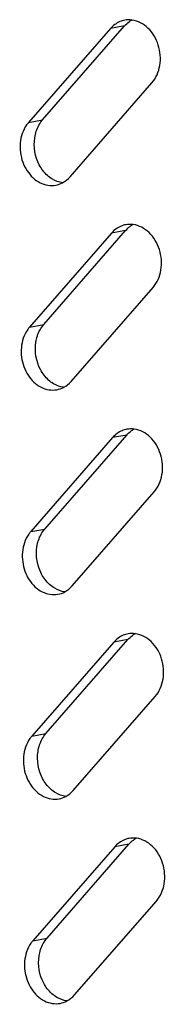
# Model space of a CAD drawing. Header units: millimetres. Extents: x 818 to 1412, y 141 to 561.
# Tile 69 of 86: x 1323.27 to 1324.79, y 270.83 to 281.06. Entities that reach past the tile are written whole.
import ezdxf

# ---------------------------------------------------------------- set-up
doc = ezdxf.new("R2010")
doc.units = ezdxf.units.MM
doc.header["$LTSCALE"] = 61.468
doc.layers.add('00_37_DXF_CONTINUOUS_LINE', color=7, linetype='CONTINUOUS')

msp = doc.modelspace()

# ---------------------------------------------------------------- linework, layer by layer
at = {"layer": '00_37_DXF_CONTINUOUS_LINE', "color": 7, "linetype": 'Continuous'}
for p, q in [((1324.2177, 280.9666), (1323.3653, 279.9908)), ((1323.5123, 280.0177), (1324.3647, 280.9935)), ((1323.7971, 279.427), (1324.6495, 280.4028)), ((1324.2291, 278.8421), (1323.3767, 277.8663)), ((1323.5236, 277.8931), (1324.376, 278.869)), ((1323.8085, 277.3024), (1324.6609, 278.2782)), ((1323.535, 275.7686), (1324.3874, 276.7444)), ((1324.2405, 276.7175), (1323.3881, 275.7417)), ((1323.8199, 275.1778), (1324.6723, 276.1537)), ((1324.2519, 274.593), (1323.3995, 273.6172)), ((1323.5464, 273.644), (1324.3988, 274.6199)), ((1323.8313, 273.0533), (1324.6837, 274.0291)), ((1324.2633, 272.4684), (1323.4109, 271.4926)), ((1323.5578, 271.5195), (1324.4102, 272.4953)), ((1323.8427, 270.9287), (1324.6951, 271.9046))]:
    msp.add_line(p, q, dxfattribs=at)
at = {"layer": '00_37_DXF_CONTINUOUS_LINE', "color": 9, "linetype": 'Continuous'}
for p, q in [((1324.3647, 280.9935), (1324.2177, 280.9666)), ((1323.3653, 279.9908), (1323.5123, 280.0177)), ((1324.376, 278.869), (1324.2291, 278.8421)), ((1323.3767, 277.8663), (1323.5236, 277.8931)), ((1324.3874, 276.7444), (1324.2405, 276.7175)), ((1323.3881, 275.7417), (1323.535, 275.7686)), ((1324.3988, 274.6199), (1324.2519, 274.593)), ((1323.3995, 273.6172), (1323.5464, 273.644)), ((1324.4102, 272.4953), (1324.2633, 272.4684)), ((1323.4109, 271.4926), (1323.5578, 271.5195))]:
    msp.add_line(p, q, dxfattribs=at)
at = {"layer": '00_37_DXF_CONTINUOUS_LINE', "color": 7, "linetype": 'Continuous'}
for centre, radius, start, end in [((1324.4098, 280.815), 0.2425, 100.3442, 112.53238), ((1324.566, 280.8238), 0.2628, 118.01184, 125.94505), ((1324.4212, 278.6905), 0.2425, 100.3442, 112.53238), ((1324.5774, 278.6993), 0.2628, 118.01184, 125.94505), ((1324.4326, 276.5659), 0.2425, 100.3442, 112.53238), ((1324.5888, 276.5747), 0.2628, 118.01184, 125.94505), ((1324.444, 274.4414), 0.2425, 100.3442, 112.53238), ((1324.6002, 274.4502), 0.2628, 118.01184, 125.94505), ((1324.4554, 272.3168), 0.2425, 100.3442, 112.53238), ((1324.6116, 272.3256), 0.2628, 118.01184, 125.94505)]:
    msp.add_arc(centre, radius, start, end, dxfattribs=at)
for points in [[(1324.3169, 281.039), (1324.2791, 281.0233), (1324.2446, 280.9975), (1324.2177, 280.9666)], [(1324.3647, 280.9935), (1324.3787, 281.0095), (1324.3945, 281.0241), (1324.4117, 281.0366)], [(1324.4433, 281.0552), (1324.4178, 281.0587), (1324.3915, 281.0582), (1324.3663, 281.0536)], [(1323.4738, 279.9628), (1323.4847, 279.9823), (1323.4976, 280.0009), (1323.5123, 280.0177)], [(1323.4299, 279.8326), (1323.4369, 279.8779), (1323.4515, 279.9228), (1323.4738, 279.9628)], [(1323.4778, 279.5502), (1323.4331, 279.6345), (1323.4154, 279.7382), (1323.4299, 279.8326)], [(1323.5623, 279.4406), (1323.528, 279.4714), (1323.4994, 279.5094), (1323.4778, 279.5502)], [(1323.6149, 279.4019), (1323.5962, 279.413), (1323.5785, 279.4261), (1323.5623, 279.4406)], [(1323.7187, 279.3652), (1323.6823, 279.3701), (1323.6465, 279.3833), (1323.6149, 279.4019)], [(1323.7194, 279.3647), (1323.7487, 279.3803), (1323.7753, 279.4019), (1323.7971, 279.427)], [(1323.6486, 279.34), (1323.6732, 279.3445), (1323.6973, 279.3529), (1323.7194, 279.3647)], [(1324.3283, 278.9145), (1324.2905, 278.8988), (1324.256, 278.8729), (1324.2291, 278.8421)], [(1324.376, 278.869), (1324.39, 278.885), (1324.4059, 278.8996), (1324.4231, 278.9121)], [(1324.4547, 278.9307), (1324.4292, 278.9342), (1324.4029, 278.9337), (1324.3777, 278.9291)], [(1323.4852, 277.8383), (1323.4961, 277.8578), (1323.509, 277.8763), (1323.5236, 277.8931)], [(1323.4413, 277.7081), (1323.4483, 277.7533), (1323.4629, 277.7983), (1323.4852, 277.8383)], [(1323.4892, 277.4256), (1323.4445, 277.51), (1323.4268, 277.6137), (1323.4413, 277.7081)], [(1323.5737, 277.3161), (1323.5394, 277.3469), (1323.5108, 277.3849), (1323.4892, 277.4256)], [(1323.6263, 277.2774), (1323.6075, 277.2884), (1323.5899, 277.3015), (1323.5737, 277.3161)], [(1323.7301, 277.2406), (1323.6937, 277.2456), (1323.6579, 277.2587), (1323.6263, 277.2774)], [(1323.7308, 277.2401), (1323.7601, 277.2557), (1323.7867, 277.2774), (1323.8085, 277.3024)], [(1323.66, 277.2154), (1323.6845, 277.2199), (1323.7087, 277.2284), (1323.7308, 277.2401)], [(1324.3397, 276.7899), (1324.3019, 276.7742), (1324.2674, 276.7484), (1324.2405, 276.7175)], [(1324.3874, 276.7444), (1324.4014, 276.7604), (1324.4173, 276.775), (1324.4345, 276.7875)], [(1324.466, 276.8061), (1324.4406, 276.8096), (1324.4143, 276.8091), (1324.3891, 276.8045)], [(1323.4966, 275.7137), (1323.5075, 275.7332), (1323.5203, 275.7518), (1323.535, 275.7686)], [(1323.4527, 275.5835), (1323.4597, 275.6288), (1323.4743, 275.6737), (1323.4966, 275.7137)], [(1323.5006, 275.3011), (1323.4559, 275.3854), (1323.4382, 275.4891), (1323.4527, 275.5835)], [(1323.5851, 275.1915), (1323.5507, 275.2223), (1323.5221, 275.2603), (1323.5006, 275.3011)], [(1323.6377, 275.1528), (1323.6189, 275.1639), (1323.6013, 275.177), (1323.5851, 275.1915)], [(1323.7415, 275.1161), (1323.7051, 275.121), (1323.6693, 275.1342), (1323.6377, 275.1528)], [(1323.6713, 275.0909), (1323.6959, 275.0954), (1323.7201, 275.1038), (1323.7421, 275.1156)], [(1323.7421, 275.1156), (1323.7715, 275.1312), (1323.7981, 275.1528), (1323.8199, 275.1778)], [(1324.3511, 274.6654), (1324.3132, 274.6497), (1324.2788, 274.6238), (1324.2519, 274.593)], [(1324.3988, 274.6199), (1324.4128, 274.6359), (1324.4287, 274.6505), (1324.4459, 274.663)], [(1324.4774, 274.6816), (1324.452, 274.6851), (1324.4257, 274.6846), (1324.4004, 274.68)], [(1323.4641, 273.459), (1323.4711, 273.5042), (1323.4857, 273.5492), (1323.508, 273.5892)], [(1323.508, 273.5892), (1323.5189, 273.6087), (1323.5317, 273.6272), (1323.5464, 273.644)], [(1323.5119, 273.1765), (1323.4672, 273.2609), (1323.4496, 273.3646), (1323.4641, 273.459)], [(1323.5965, 273.067), (1323.5621, 273.0978), (1323.5335, 273.1358), (1323.5119, 273.1765)], [(1323.6491, 273.0283), (1323.6303, 273.0393), (1323.6127, 273.0524), (1323.5965, 273.067)], [(1323.7528, 272.9915), (1323.7165, 272.9965), (1323.6807, 273.0096), (1323.6491, 273.0283)], [(1323.6827, 272.9663), (1323.7073, 272.9708), (1323.7315, 272.9793), (1323.7535, 272.991)], [(1323.7535, 272.991), (1323.7829, 273.0066), (1323.8095, 273.0283), (1323.8313, 273.0533)], [(1324.4888, 272.557), (1324.4634, 272.5605), (1324.4371, 272.56), (1324.4118, 272.5554)], [(1324.3624, 272.5408), (1324.3246, 272.5251), (1324.2902, 272.4993), (1324.2633, 272.4684)], [(1324.4102, 272.4953), (1324.4242, 272.5113), (1324.4401, 272.5259), (1324.4573, 272.5384)], [(1323.4755, 271.3344), (1323.4825, 271.3797), (1323.497, 271.4246), (1323.5194, 271.4646)], [(1323.5194, 271.4646), (1323.5303, 271.4841), (1323.5431, 271.5027), (1323.5578, 271.5195)], [(1323.5233, 271.052), (1323.4786, 271.1363), (1323.4609, 271.24), (1323.4755, 271.3344)], [(1323.6078, 270.9424), (1323.5735, 270.9732), (1323.5449, 271.0112), (1323.5233, 271.052)], [(1323.6605, 270.9037), (1323.6417, 270.9148), (1323.6241, 270.9279), (1323.6078, 270.9424)], [(1323.7649, 270.8665), (1323.7942, 270.8821), (1323.8208, 270.9037), (1323.8427, 270.9287)], [(1323.7642, 270.867), (1323.7279, 270.8719), (1323.6921, 270.8851), (1323.6605, 270.9037)], [(1323.6941, 270.8418), (1323.7187, 270.8463), (1323.7429, 270.8547), (1323.7649, 270.8665)]]:
    msp.add_open_spline(points, degree=3, dxfattribs=at)
for points, knots in [([(1324.6495, 280.4028), (1324.6928, 280.4523), (1324.7489, 280.5862), (1324.7309, 280.7977), (1324.6274, 280.9794), (1324.5041, 281.047), (1324.4433, 281.0552)], [0, 0, 0, 0, 0.2459406, 0.5121856, 0.7703219, 1, 1, 1, 1]), ([(1323.3653, 279.9908), (1323.3582, 279.9827), (1323.3309, 279.9477), (1323.3108, 279.9071), (1323.2999, 279.8753)], [0, 0, 0, 0, 0.2415995, 1, 1, 1, 1]), ([(1323.2999, 279.8753), (1323.2787, 279.8129), (1323.2677, 279.6752), (1323.3346, 279.4874), (1323.4703, 279.3525), (1323.5945, 279.3301), (1323.6486, 279.34)], [0, 0, 0, 0, 0.2647435, 0.5327221, 0.779174, 1, 1, 1, 1]), ([(1324.6609, 278.2782), (1324.7042, 278.3277), (1324.7603, 278.4616), (1324.7423, 278.6732), (1324.6388, 278.8548), (1324.5155, 278.9224), (1324.4547, 278.9307)], [0, 0, 0, 0, 0.2459406, 0.5121856, 0.7703219, 1, 1, 1, 1]), ([(1323.3767, 277.8663), (1323.3696, 277.8582), (1323.3423, 277.8231), (1323.3222, 277.7826), (1323.3113, 277.7507)], [0, 0, 0, 0, 0.2415995, 1, 1, 1, 1]), ([(1323.3113, 277.7507), (1323.29, 277.6883), (1323.2791, 277.5507), (1323.346, 277.3628), (1323.4817, 277.2279), (1323.6059, 277.2056), (1323.66, 277.2154)], [0, 0, 0, 0, 0.2647435, 0.5327221, 0.779174, 1, 1, 1, 1]), ([(1324.6723, 276.1537), (1324.7156, 276.2032), (1324.7717, 276.3371), (1324.7537, 276.5486), (1324.6502, 276.7303), (1324.5269, 276.7979), (1324.466, 276.8061)], [0, 0, 0, 0, 0.2459406, 0.5121856, 0.7703219, 1, 1, 1, 1]), ([(1323.3881, 275.7417), (1323.381, 275.7336), (1323.3536, 275.6986), (1323.3336, 275.658), (1323.3227, 275.6262)], [0, 0, 0, 0, 0.2415995, 1, 1, 1, 1]), ([(1323.3227, 275.6262), (1323.3014, 275.5638), (1323.2905, 275.4261), (1323.3574, 275.2383), (1323.4931, 275.1034), (1323.6172, 275.081), (1323.6713, 275.0909)], [0, 0, 0, 0, 0.2647435, 0.5327221, 0.779174, 1, 1, 1, 1]), ([(1324.6837, 274.0291), (1324.727, 274.0786), (1324.7831, 274.2125), (1324.7651, 274.4241), (1324.6615, 274.6057), (1324.5383, 274.6733), (1324.4774, 274.6816)], [0, 0, 0, 0, 0.2459406, 0.5121856, 0.7703219, 1, 1, 1, 1]), ([(1323.3995, 273.6172), (1323.3924, 273.6091), (1323.365, 273.574), (1323.345, 273.5335), (1323.3341, 273.5016)], [0, 0, 0, 0, 0.2415995, 1, 1, 1, 1]), ([(1323.3341, 273.5016), (1323.3128, 273.4392), (1323.3019, 273.3016), (1323.3688, 273.1137), (1323.5045, 272.9788), (1323.6286, 272.9565), (1323.6827, 272.9663)], [0, 0, 0, 0, 0.2647435, 0.5327221, 0.779174, 1, 1, 1, 1]), ([(1324.6951, 271.9046), (1324.7383, 271.9541), (1324.7945, 272.088), (1324.7765, 272.2995), (1324.6729, 272.4812), (1324.5497, 272.5488), (1324.4888, 272.557)], [0, 0, 0, 0, 0.2459406, 0.5121856, 0.7703219, 1, 1, 1, 1]), ([(1323.4109, 271.4926), (1323.4038, 271.4845), (1323.3764, 271.4495), (1323.3564, 271.4089), (1323.3455, 271.3771)], [0, 0, 0, 0, 0.2415995, 1, 1, 1, 1]), ([(1323.3455, 271.3771), (1323.3242, 271.3147), (1323.3133, 271.177), (1323.3802, 270.9892), (1323.5158, 270.8543), (1323.64, 270.8319), (1323.6941, 270.8418)], [0, 0, 0, 0, 0.2647435, 0.5327221, 0.779174, 1, 1, 1, 1])]:
    msp.add_open_spline(points, degree=3, knots=knots, dxfattribs=at)

doc.saveas('drawing.dxf')
